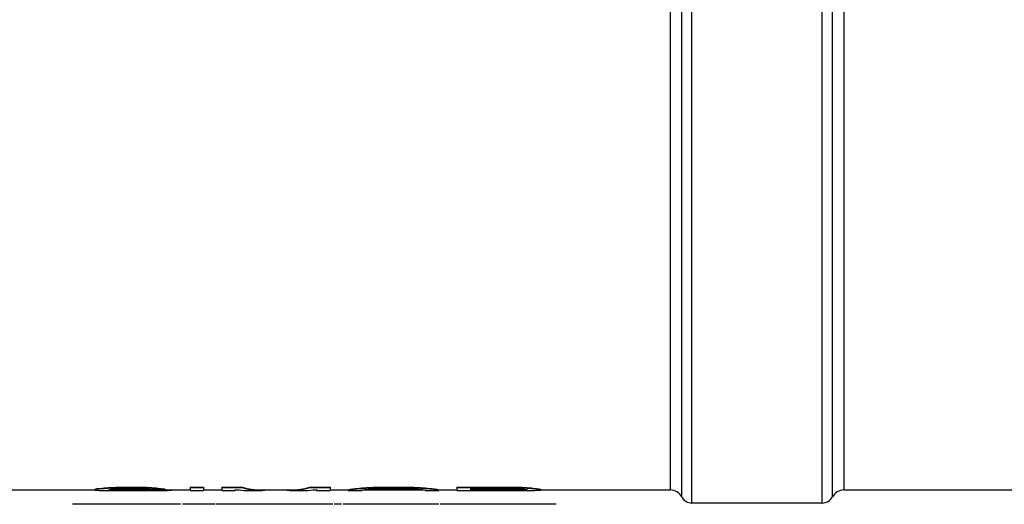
# Model space of a CAD drawing. Header units: millimetres. Extents: x 0 to 420, y 0 to 297.
# Tile 11 of 37: x 135 to 164, y 149 to 163. Entities that reach past the tile are written whole.
import ezdxf

# ---------------------------------------------------------------- set-up
doc = ezdxf.new("R2010")
doc.units = ezdxf.units.MM
doc.header["$LTSCALE"] = 23.1
doc.layers.get('0').update_dxf_attribs({"linetype": 'CONTINUOUS'})
for name, color, linetype in [('06_COURBES', 7, 'CONTINUOUS'), ('08_SURFACES', 7, 'CONTINUOUS'), ('AXES_REF', 7, 'CONTINUOUS')]:
    doc.layers.add(name, color=color, linetype=linetype)

msp = doc.modelspace()

# ---------------------------------------------------------------- linework, layer by layer
at = {"color": 7, "linetype": 'Continuous'}
for p, q in [((120.269, 149.246), (136.841, 149.246)), ((138.771, 149.246), (139.685, 149.246)), ((140.091, 149.246), (140.633, 149.246)), ((141.039, 149.246), (141.153, 149.246)), ((141.81, 149.246), (142.705, 149.246)), ((143.362, 149.246), (143.476, 149.246)), ((143.883, 149.246), (144.424, 149.246)), ((144.857, 149.246), (146.7, 149.246)), ((147.133, 149.246), (147.674, 149.246)), ((150.179, 149.246), (154.069, 149.246)), ((159.269, 149.246), (193.069, 149.246))]:
    msp.add_line(p, q, dxfattribs=at)
at = {"layer": '06_COURBES', "color": 4, "linetype": 'Continuous'}
for p, q in [((139.403, 148.817), (136.166, 148.817)), ((140.442, 148.817), (139.461, 148.817)), ((143.96, 148.817), (140.464, 148.817)), ((144.223, 148.817), (143.999, 148.817)), ((147.133, 148.817), (144.27, 148.817)), ((147.396, 148.817), (147.172, 148.817)), ((150.179, 148.817), (147.403, 148.817)), ((150.652, 148.817), (150.181, 148.817))]:
    msp.add_line(p, q, dxfattribs=at)
at = {"layer": '08_SURFACES', "color": 7, "linetype": 'Continuous'}
for p, q in [((136.841, 149.271), (136.841, 149.245)), ((136.909, 149.29), (136.909, 149.277)), ((137.179, 149.313), (137.179, 149.3)), ((137.247, 149.255), (137.247, 149.248)), ((137.247, 149.233), (138.737, 149.233)), ((137.315, 149.253), (137.315, 149.24)), ((137.45, 149.327), (137.45, 149.314)), ((137.518, 149.25), (137.518, 149.237)), ((137.721, 149.335), (138.06, 149.335)), ((137.721, 149.335), (137.721, 149.321)), ((137.721, 149.321), (138.06, 149.321)), ((137.721, 149.282), (138.127, 149.282)), ((137.721, 149.248), (138.127, 149.248)), ((137.721, 149.248), (137.721, 149.235)), ((137.721, 149.235), (138.127, 149.235)), ((138.06, 149.335), (138.06, 149.321)), ((138.127, 149.248), (138.127, 149.235)), ((138.398, 149.327), (138.398, 149.314)), ((138.466, 149.247), (138.466, 149.234)), ((138.534, 149.258), (138.94, 149.258)), ((138.669, 149.307), (138.669, 149.294)), ((138.737, 149.247), (138.737, 149.234)), ((138.872, 149.285), (138.872, 149.272)), ((138.94, 149.271), (138.94, 149.258)), ((139.008, 149.246), (139.008, 149.235)), ((139.143, 149.246), (139.143, 149.242)), ((139.685, 149.335), (140.091, 149.335)), ((139.685, 149.335), (139.685, 149.233)), ((139.685, 149.321), (140.091, 149.321)), ((139.685, 149.233), (140.091, 149.233)), ((140.091, 149.335), (140.091, 149.233)), ((140.633, 149.335), (141.242, 149.335)), ((140.633, 149.335), (140.633, 149.233)), ((140.633, 149.321), (141.242, 149.321)), ((140.633, 149.233), (141.039, 149.233)), ((141.039, 149.262), (141.039, 149.233)), ((141.242, 149.335), (141.242, 149.321)), ((141.385, 149.233), (141.81, 149.233)), ((142.705, 149.233), (143.131, 149.233)), ((143.273, 149.335), (143.883, 149.335)), ((143.273, 149.335), (143.273, 149.321)), ((143.273, 149.321), (143.883, 149.321)), ((143.476, 149.262), (143.476, 149.233)), ((143.476, 149.233), (143.883, 149.233)), ((143.883, 149.335), (143.883, 149.233)), ((144.424, 149.255), (144.424, 149.233)), ((144.424, 149.233), (144.831, 149.233)), ((144.492, 149.271), (144.492, 149.258)), ((144.627, 149.29), (144.627, 149.277)), ((144.831, 149.242), (144.831, 149.233)), ((144.898, 149.313), (144.898, 149.3)), ((145.169, 149.327), (145.169, 149.314)), ((145.508, 149.335), (146.049, 149.335)), ((145.508, 149.335), (145.508, 149.321)), ((145.508, 149.321), (146.049, 149.321)), ((145.508, 149.282), (146.049, 149.282)), ((146.049, 149.335), (146.049, 149.321)), ((146.388, 149.327), (146.388, 149.314)), ((146.659, 149.313), (146.659, 149.3)), ((146.726, 149.242), (146.726, 149.233)), ((146.726, 149.233), (147.133, 149.233)), ((146.929, 149.29), (146.929, 149.277)), ((147.065, 149.271), (147.065, 149.258)), ((147.133, 149.255), (147.133, 149.233)), ((147.674, 149.335), (149.299, 149.335)), ((147.674, 149.335), (147.674, 149.233)), ((147.674, 149.321), (149.299, 149.321)), ((147.674, 149.233), (149.773, 149.233)), ((148.081, 149.288), (149.367, 149.288)), ((148.081, 149.288), (148.081, 149.235)), ((148.081, 149.248), (149.367, 149.248)), ((148.081, 149.235), (149.367, 149.235)), ((149.299, 149.335), (149.299, 149.321)), ((149.367, 149.248), (149.367, 149.235)), ((149.57, 149.25), (149.57, 149.237)), ((149.638, 149.327), (149.638, 149.314)), ((149.706, 149.253), (149.706, 149.24)), ((149.773, 149.258), (149.773, 149.248)), ((149.909, 149.307), (149.909, 149.294)), ((150.112, 149.285), (150.112, 149.272)), ((150.179, 149.271), (150.179, 149.245))]:
    msp.add_line(p, q, dxfattribs=at)
for centre, major_axis, ratio, start_param, end_param in [((136.629, 164.287), (0, 15.041), 0.244792, -3.084094, -3.065663), ((136.629, 164.287), (0, 15.054), 0.244792, -3.084144, -3.065729), ((136.985, 164.287), (0, 15.054), 0.244792, -3.180646, -3.162264), ((135.791, 164.287), (0, 15.041), 0.979167, -3.065663, -3.047207), ((135.791, 164.287), (0, 15.054), 0.979167, -3.065729, -3.047288), ((137.213, 164.287), (0, 15.054), 0.979167, -3.162264, -3.143889), ((134.403, 164.287), (29.455, 0), 0.510638, -1.47641, -1.46717), ((134.403, 164.287), (29.481, 0), 0.510638, -1.476492, -1.46726), ((137.247, 164.287), (29.481, 0), 0.510638, -1.573093, -1.570796), ((136.988, 164.287), (0, 15.054), 0.326389, -3.088744, -3.074939), ((137.462, 164.287), (0, 15.054), 0.326389, -3.185244, -3.171454), ((137.462, 164.287), (0, 15.041), 0.326389, -3.180919, -3.17148), ((135.842, 164.287), (22.111, 0), 0.680851, -1.504143, -1.494933), ((137.975, 164.287), (22.091, 0), 0.680851, -1.600684, -1.591486), ((137.975, 164.287), (22.111, 0), 0.680851, -1.600658, -1.591468), ((131.357, 164.287), (58.911, 0), 0.255319, -1.46717, -1.462547), ((131.357, 164.287), (58.962, 0), 0.255319, -1.46726, -1.462641), ((134.166, 164.287), (44.221, 0), 0.340425, -1.494933, -1.490325), ((138.432, 164.287), (44.183, 0), 0.340425, -1.591486, -1.586888), ((138.432, 164.287), (44.221, 0), 0.340425, -1.591468, -1.586874), ((146.015, 164.287), (73.638, 0), 0.204255, -1.679046, -1.674422), ((146.015, 164.287), (73.702, 0), 0.204255, -1.678952, -1.674333), ((141.682, 164.287), (44.221, 0), 0.340426, -1.651268, -1.64666), ((139.312, 164.287), (73.638, 0), 0.204255, -1.586888, -1.58229), ((139.312, 164.287), (73.702, 0), 0.204255, -1.586874, -1.58228), ((139.448, 164.287), (0, 15.054), 0.979167, -3.217456, -3.208246), ((140.429, 164.287), (19.637, 0), 0.765958, -1.674422, -1.660565), ((140.429, 164.287), (19.654, 0), 0.765958, -1.674333, -1.660488), ((138.957, 164.287), (0, 15.054), 0.489583, -3.208246, -3.199042), ((138.804, 164.287), (29.455, 0), 0.510638, -1.58229, -1.573095), ((138.804, 164.287), (29.481, 0), 0.510638, -1.58228, -1.573093), ((139.659, 164.287), (0, 15.041), 0.734375, -3.231362, -3.212912), ((139.659, 164.287), (0, 15.054), 0.734375, -3.231284, -3.212851), ((138.771, 164.287), (0, 15.041), 0.979167, -3.143891, -3.141593), ((138.771, 164.287), (0, 15.054), 0.979167, -3.143889, -3.125515), ((139.222, 164.287), (0, 15.041), 0.326389, -3.212912, -3.199091), ((139.222, 164.287), (0, 15.054), 0.326389, -3.212851, -3.199042), ((138.889, 164.287), (0, 15.054), 0.489583, -3.125515, -3.107135), ((141.385, 164.287), (0, 15.054), 0.370496, -3.203643, -3.141593), ((141.81, 164.287), (0, 15.041), 0.349702, -3.249842, -3.141593), ((141.81, 164.287), (0, 15.054), 0.349702, -3.249748, -3.100066), ((142.705, 164.287), (0, 15.054), 0.349703, 3.100066, 3.249748), ((142.705, 164.287), (0, 15.041), 0.349703, -3.141593, -3.033343), ((143.131, 164.287), (0, 15.054), 0.370496, -3.141593, -3.079542), ((144.323, 164.287), (0, 15.041), 0.195835, -3.107106, -3.084094), ((144.323, 164.287), (0, 15.054), 0.195835, -3.107135, -3.084144), ((144.069, 164.287), (0, 15.041), 0.489582, -3.084094, -3.065663), ((144.069, 164.287), (0, 15.054), 0.489582, -3.084144, -3.065729), ((143.51, 164.287), (0, 15.041), 0.979169, -3.065663, -3.047207), ((143.51, 164.287), (0, 15.054), 0.979169, -3.065729, -3.047288), ((144.704, 164.287), (0, 15.054), 0.244794, -3.107135, -3.088744), ((142.122, 164.287), (29.455, 0), 0.510639, -1.47641, -1.46717), ((142.122, 164.287), (29.481, 0), 0.510639, -1.476492, -1.46726), ((144.379, 164.287), (0, 15.054), 0.652775, -3.088744, -3.074939), ((143.561, 164.287), (22.111, 0), 0.680851, -1.504143, -1.494933), ((137.552, 164.287), (73.638, 0), 0.204255, -1.46717, -1.462547), ((137.552, 164.287), (73.702, 0), 0.204255, -1.46726, -1.462641), ((140.768, 164.287), (58.962, 0), 0.255319, -1.494933, -1.490325), ((154.005, 164.287), (73.638, 0), 0.204255, -1.679046, -1.674422), ((154.005, 164.287), (73.702, 0), 0.204255, -1.678952, -1.674333), ((150.789, 164.287), (58.962, 0), 0.255319, -1.651268, -1.64666), ((147.996, 164.287), (22.111, 0), 0.680851, -1.64666, -1.63745), ((149.435, 164.287), (29.455, 0), 0.510639, -1.674422, -1.665182), ((149.435, 164.287), (29.481, 0), 0.510639, -1.674333, -1.665101), ((147.178, 164.287), (0, 15.054), 0.652775, -3.208246, -3.194441), ((148.047, 164.287), (0, 15.041), 0.979169, -3.235979, -3.217522), ((148.047, 164.287), (0, 15.054), 0.979169, -3.235897, -3.217456), ((146.853, 164.287), (0, 15.054), 0.244794, -3.194441, -3.17605), ((147.488, 164.287), (0, 15.041), 0.489582, -3.217522, -3.199091), ((147.488, 164.287), (0, 15.054), 0.489582, -3.217456, -3.199042), ((147.234, 164.287), (0, 15.041), 0.195835, -3.199091, -3.17608), ((147.234, 164.287), (0, 15.054), 0.195835, -3.199042, -3.17605), ((157.255, 164.287), (73.638, 0), 0.204255, -1.679046, -1.674422), ((157.255, 164.287), (73.702, 0), 0.204255, -1.678952, -1.674333), ((153.125, 164.287), (44.221, 0), 0.340425, -1.655877, -1.651268), ((148.656, 164.287), (44.183, 0), 0.340425, -1.554705, -1.550107), ((148.656, 164.287), (44.221, 0), 0.340425, -1.554719, -1.550125), ((150.755, 164.287), (0, 15.054), 0.979169, -3.222064, -3.212851), ((149.265, 164.287), (0, 15.041), 0.979169, -3.120903, -3.111705), ((149.265, 164.287), (0, 15.054), 0.979169, -3.120921, -3.111731), ((151.669, 164.287), (19.637, 0), 0.765956, -1.674422, -1.660565), ((151.669, 164.287), (19.654, 0), 0.765956, -1.674333, -1.660488), ((150.055, 164.287), (0, 15.054), 0.326384, -3.212851, -3.199042), ((149.559, 164.287), (0, 15.041), 0.326384, -3.111705, -3.099558), ((149.559, 164.287), (0, 15.054), 0.326384, -3.111731, -3.097942), ((149.773, 164.287), (19.654, 0), 0.765956, -1.570796, -1.563906), ((150.899, 164.287), (0, 15.041), 0.734375, -3.231362, -3.212912), ((150.899, 164.287), (0, 15.054), 0.734375, -3.231284, -3.212851), ((149.832, 164.287), (0, 15.054), 0.734375, -3.134703, -3.116326), ((150.462, 164.287), (0, 15.041), 0.326384, -3.212912, -3.199091), ((150.462, 164.287), (0, 15.054), 0.326384, -3.212851, -3.199042), ((149.988, 164.287), (0, 15.054), 0.326384, -3.116326, -3.102539)]:
    msp.add_ellipse(centre, major_axis=major_axis, ratio=ratio, start_param=start_param, end_param=end_param, dxfattribs=at)
at = {"layer": 'AXES_REF', "color": 9, "linetype": 'Continuous'}
for p, q in [((154.719, 148.856), (154.719, 179.718)), ((158.619, 148.856), (158.619, 179.718)), ((154.069, 179.328), (154.069, 149.246)), ((154.413, 149.04), (154.413, 179.535)), ((158.925, 149.04), (158.925, 179.535)), ((159.269, 179.328), (159.269, 149.246))]:
    msp.add_line(p, q, dxfattribs=at)
at = {"layer": 'AXES_REF', "color": 7, "linetype": 'Continuous'}
msp.add_line((158.619, 148.856), (154.719, 148.856), dxfattribs=at)
for centre, radius, start, end in [((154.069, 148.856), 0.39, 28.0725, 90), ((159.269, 148.856), 0.39, 90, 151.9275), ((154.719, 149.203), 0.347, 208.0725, 270), ((158.619, 149.203), 0.347, 270, 331.9275)]:
    msp.add_arc(centre, radius, start, end, dxfattribs=at)

doc.saveas('drawing.dxf')
